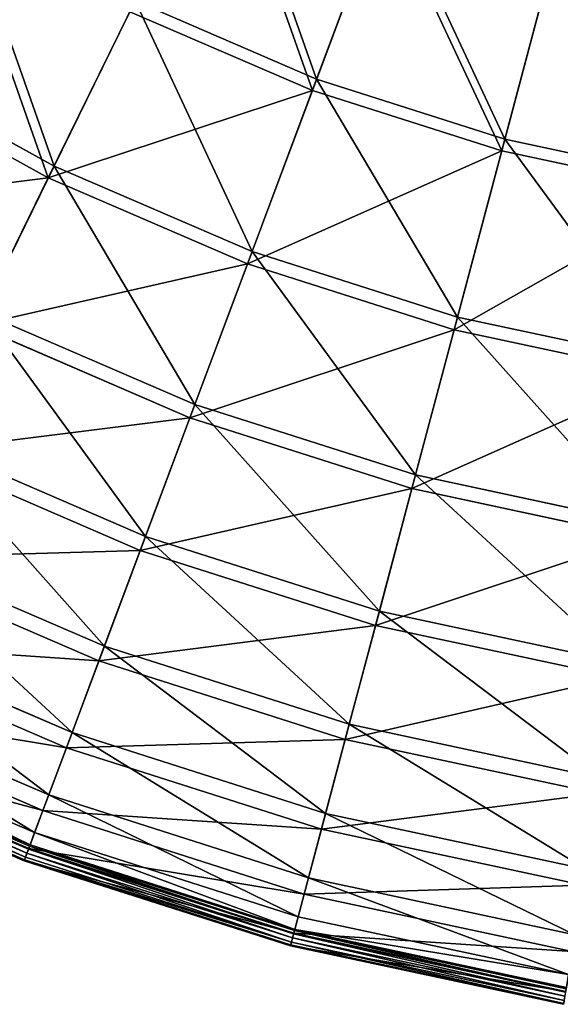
# Model space of a CAD drawing. Extents: x 0 to 1230, y 0 to 270.
# Tile 8 of 245: x 88 to 113, y 2 to 48. Entities that reach past the tile are written whole.
import ezdxf

# ---------------------------------------------------------------- set-up
doc = ezdxf.new("R2010")
doc.units = 0
doc.layers.get('0').update_dxf_attribs({"color": 13, "linetype": 'CONTINUOUS'})

# ---------------------------------------------------------------- blocks, each defined once
blk = doc.blocks.new('GROUP_6')
for p, q in [((101.642, 45.617, 93.62), (105.02, 54.645, 102.346)), ((104.841, 54.164, 102.972), (101.442, 45.082, 94.193)), ((110.579, 42.764, 93.62), (113.056, 52.079, 102.346)), ((110.432, 42.212, 94.193), (112.924, 51.584, 102.972)), ((89.179, 41.49, 83.993), (93.028, 49.332, 93.62)), ((93.028, 49.332, 93.62), (101.642, 45.617, 93.62)), ((88.904, 40.929, 84.507), (92.776, 48.819, 94.193)), ((101.442, 45.082, 94.193), (92.776, 48.819, 94.193)), ((80.221, 46.446, 83.993), (89.179, 41.49, 83.993)), ((88.904, 40.929, 84.507), (79.891, 45.915, 84.507)), ((98.58, 37.435, 83.993), (101.642, 45.617, 93.62)), ((101.642, 45.617, 93.62), (110.579, 42.764, 93.62)), ((101.442, 45.082, 94.193), (98.361, 36.85, 84.507)), ((110.432, 42.212, 94.193), (101.442, 45.082, 94.193)), ((108.334, 34.322, 83.993), (110.579, 42.764, 93.62)), ((110.579, 42.764, 93.62), (119.752, 40.801, 93.62)), ((108.173, 33.718, 84.507), (110.432, 42.212, 94.193)), ((119.66, 40.237, 94.193), (110.432, 42.212, 94.193)), ((85.765, 34.533, 73.557), (89.179, 41.49, 83.993)), ((89.179, 41.49, 83.993), (98.58, 37.435, 83.993)), ((85.469, 33.93, 74.007), (88.904, 40.929, 84.507)), ((98.361, 36.85, 84.507), (88.904, 40.929, 84.507)), ((95.864, 30.177, 73.557), (98.58, 37.435, 83.993)), ((98.58, 37.435, 83.993), (108.334, 34.322, 83.993)), ((98.361, 36.85, 84.507), (95.629, 29.548, 74.007)), ((108.173, 33.718, 84.507), (98.361, 36.85, 84.507)), ((85.765, 34.533, 73.557), (95.864, 30.177, 73.557)), ((106.342, 26.833, 73.557), (108.334, 34.322, 83.993)), ((108.334, 34.322, 83.993), (118.345, 32.179, 83.993)), ((95.629, 29.548, 74.007), (85.469, 33.93, 74.007)), ((106.169, 26.183, 74.007), (108.173, 33.718, 84.507)), ((118.245, 31.562, 84.507), (108.173, 33.718, 84.507)), ((93.52, 23.914, 62.412), (95.864, 30.177, 73.557)), ((95.864, 30.177, 73.557), (106.342, 26.833, 73.557)), ((95.629, 29.548, 74.007), (93.27, 23.246, 62.794)), ((106.169, 26.183, 74.007), (95.629, 29.548, 74.007)), ((82.818, 28.53, 62.412), (93.52, 23.914, 62.412)), ((93.27, 23.246, 62.794), (82.504, 27.889, 62.794)), ((104.623, 20.37, 62.412), (106.342, 26.833, 73.557)), ((106.342, 26.833, 73.557), (117.097, 24.531, 73.557)), ((104.44, 19.68, 62.794), (106.169, 26.183, 74.007)), ((116.989, 23.867, 74.007), (106.169, 26.183, 74.007)), ((91.571, 18.705, 50.667), (93.52, 23.914, 62.412)), ((93.52, 23.914, 62.412), (104.623, 20.37, 62.412)), ((80.368, 23.537, 50.667), (91.571, 18.705, 50.667)), ((93.27, 23.246, 62.794), (91.309, 18.005, 50.977)), ((104.44, 19.68, 62.794), (93.27, 23.246, 62.794)), ((91.309, 18.005, 50.977), (80.038, 22.866, 50.977)), ((103.194, 14.994, 50.667), (104.623, 20.37, 62.412)), ((104.623, 20.37, 62.412), (116.02, 17.93, 62.412)), ((103.002, 14.272, 50.977), (104.44, 19.68, 62.794)), ((115.906, 17.226, 62.794), (104.44, 19.68, 62.794)), ((78.437, 19.602, 38.433), (90.035, 14.6, 38.433)), ((89.764, 13.875, 38.668), (78.096, 18.907, 38.668)), ((90.035, 14.6, 38.433), (91.571, 18.705, 50.667)), ((91.571, 18.705, 50.667), (103.194, 14.994, 50.667)), ((91.309, 18.005, 50.977), (89.764, 13.875, 38.668)), ((103.002, 14.272, 50.977), (91.309, 18.005, 50.977)), ((77.044, 16.765, 25.83), (88.927, 11.64, 25.83)), ((88.649, 10.897, 25.988), (76.694, 16.053, 25.988)), ((76.203, 15.052, 12.977), (88.258, 9.852, 12.977)), ((102.068, 10.759, 38.433), (103.194, 14.994, 50.667)), ((103.194, 14.994, 50.667), (115.125, 12.441, 50.667)), ((75.93, 14.495, 0.363), (88.041, 9.271, 0.363)), ((88.927, 11.64, 25.83), (90.035, 14.6, 38.433)), ((90.035, 14.6, 38.433), (102.068, 10.759, 38.433)), ((75.743, 14.114, -0.02), (87.892, 8.875, -0.02)), ((87.964, 9.066, 0.024), (75.833, 14.298, 0.024)), ((87.976, 9.098, 13.057), (75.848, 14.329, 13.057)), ((88.018, 9.211, 0.165), (75.902, 14.437, 0.165)), ((101.869, 10.011, 38.668), (103.002, 14.272, 50.977)), ((115.004, 11.704, 50.977), (103.002, 14.272, 50.977)), ((75.574, 13.77, 0.403), (87.758, 8.515, 0.403)), ((75.594, 13.809, 0.199), (87.773, 8.557, 0.199)), ((75.655, 13.936, 0.044), (87.823, 8.688, 0.044)), ((89.764, 13.875, 38.668), (88.649, 10.897, 25.988)), ((101.869, 10.011, 38.668), (89.764, 13.875, 38.668)), ((88.258, 9.852, 12.977), (88.927, 11.64, 25.83)), ((88.927, 11.64, 25.83), (101.255, 7.705, 25.83)), ((88.649, 10.897, 25.988), (87.976, 9.098, 13.057)), ((101.052, 6.938, 25.988), (88.649, 10.897, 25.988)), ((101.255, 7.705, 25.83), (102.068, 10.759, 38.433)), ((102.068, 10.759, 38.433), (114.419, 8.116, 38.433)), ((88.041, 9.271, 0.363), (88.258, 9.852, 12.977)), ((88.258, 9.852, 12.977), (100.765, 5.86, 12.977)), ((101.052, 6.938, 25.988), (101.869, 10.011, 38.668)), ((114.294, 7.352, 38.668), (101.869, 10.011, 38.668)), ((87.976, 9.098, 13.057), (87.758, 8.515, 0.403)), ((87.964, 9.066, 0.024), (87.892, 8.875, -0.02)), ((88.018, 9.211, 0.165), (87.964, 9.066, 0.024)), ((100.549, 5.049, 0.024), (87.964, 9.066, 0.024)), ((100.558, 5.082, 13.057), (87.976, 9.098, 13.057)), ((88.041, 9.271, 0.363), (88.018, 9.211, 0.165)), ((100.589, 5.199, 0.165), (88.018, 9.211, 0.165)), ((88.041, 9.271, 0.363), (100.605, 5.26, 0.363)), ((87.758, 8.515, 0.403), (87.773, 8.557, 0.199)), ((87.758, 8.515, 0.403), (100.398, 4.48, 0.403)), ((87.773, 8.557, 0.199), (87.823, 8.688, 0.044)), ((87.773, 8.557, 0.199), (100.409, 4.523, 0.199)), ((87.823, 8.688, 0.044), (87.892, 8.875, -0.02)), ((87.823, 8.688, 0.044), (100.445, 4.659, 0.044)), ((87.892, 8.875, -0.02), (100.497, 4.851, -0.02)), ((100.765, 5.86, 12.977), (101.255, 7.705, 25.83)), ((101.255, 7.705, 25.83), (113.91, 4.996, 25.83)), ((100.558, 5.082, 13.057), (101.052, 6.938, 25.988)), ((113.782, 4.213, 25.988), (101.052, 6.938, 25.988)), ((100.605, 5.26, 0.363), (100.765, 5.86, 12.977)), ((100.765, 5.86, 12.977), (113.603, 3.113, 12.977)), ((100.589, 5.199, 0.165), (100.549, 5.049, 0.024)), ((100.605, 5.26, 0.363), (100.589, 5.199, 0.165)), ((113.493, 2.437, 0.165), (100.589, 5.199, 0.165)), ((100.605, 5.26, 0.363), (113.503, 2.5, 0.363)), ((100.398, 4.48, 0.403), (100.558, 5.082, 13.057)), ((100.445, 4.659, 0.044), (100.497, 4.851, -0.02)), ((100.549, 5.049, 0.024), (100.497, 4.851, -0.02)), ((100.497, 4.851, -0.02), (113.435, 2.082, -0.02)), ((113.468, 2.284, 0.024), (100.549, 5.049, 0.024)), ((113.473, 2.318, 13.057), (100.558, 5.082, 13.057)), ((100.398, 4.48, 0.403), (100.409, 4.523, 0.199)), ((100.398, 4.48, 0.403), (113.373, 1.703, 0.403)), ((100.409, 4.523, 0.199), (100.445, 4.659, 0.044)), ((100.409, 4.523, 0.199), (113.38, 1.747, 0.199)), ((100.445, 4.659, 0.044), (113.403, 1.886, 0.044))]:
    blk.add_line(p, q)
mesh = blk.add_polyface()
corners = [(97.275, 57.985, 102.346), (101.642, 45.617, 93.62), (93.028, 49.332, 93.62), (105.02, 54.645, 102.346)]
mesh.append_faces([[corners[k] for k in face] for face in [(0, 1, 2), (1, 0, 3)]], dxfattribs={"vtx0": -1})
mesh = blk.add_polyface()
corners = [(101.442, 45.082, 94.193), (97.049, 57.525, 102.972), (92.776, 48.819, 94.193), (104.841, 54.164, 102.972)]
mesh.append_faces([[corners[k] for k in face] for face in [(0, 1, 2), (1, 0, 3)]], dxfattribs={"vtx0": -1})
mesh = blk.add_polyface()
corners = [(105.02, 54.645, 102.346), (110.579, 42.764, 93.62), (101.642, 45.617, 93.62), (113.056, 52.079, 102.346)]
mesh.append_faces([[corners[k] for k in face] for face in [(0, 1, 2), (1, 0, 3)]], dxfattribs={"vtx0": -1})
mesh = blk.add_polyface()
corners = [(84.82, 53.874, 93.62), (89.179, 41.49, 83.993), (80.221, 46.446, 83.993), (93.028, 49.332, 93.62)]
mesh.append_faces([[corners[k] for k in face] for face in [(0, 1, 2), (1, 0, 3)]], dxfattribs={"vtx0": -1})
mesh = blk.add_polyface()
corners = [(110.432, 42.212, 94.193), (104.841, 54.164, 102.972), (101.442, 45.082, 94.193), (112.924, 51.584, 102.972)]
mesh.append_faces([[corners[k] for k in face] for face in [(0, 1, 2), (1, 0, 3)]], dxfattribs={"vtx0": -1})
mesh = blk.add_polyface()
corners = [(88.904, 40.929, 84.507), (84.519, 53.388, 94.193), (79.891, 45.915, 84.507), (92.776, 48.819, 94.193)]
mesh.append_faces([[corners[k] for k in face] for face in [(0, 1, 2), (1, 0, 3)]], dxfattribs={"vtx0": -1})
mesh = blk.add_polyface()
corners = [(113.056, 52.079, 102.346), (119.752, 40.801, 93.62), (110.579, 42.764, 93.62), (121.304, 50.314, 102.346)]
mesh.append_faces([[corners[k] for k in face] for face in [(0, 1, 2), (1, 0, 3)]], dxfattribs={"vtx0": -1})
mesh = blk.add_polyface()
corners = [(119.66, 40.237, 94.193), (112.924, 51.584, 102.972), (110.432, 42.212, 94.193), (121.222, 49.808, 102.972)]
mesh.append_faces([[corners[k] for k in face] for face in [(0, 1, 2), (1, 0, 3)]], dxfattribs={"vtx0": -1})
mesh = blk.add_polyface()
corners = [(93.028, 49.332, 93.62), (98.58, 37.435, 83.993), (89.179, 41.49, 83.993), (101.642, 45.617, 93.62)]
mesh.append_faces([[corners[k] for k in face] for face in [(0, 1, 2), (1, 0, 3)]], dxfattribs={"vtx0": -1})
mesh = blk.add_polyface()
corners = [(101.442, 45.082, 94.193), (88.904, 40.929, 84.507), (98.361, 36.85, 84.507), (92.776, 48.819, 94.193)]
mesh.append_faces([[corners[k] for k in face] for face in [(0, 1, 2), (1, 0, 3)]], dxfattribs={"vtx0": -1})
mesh = blk.add_polyface()
corners = [(80.221, 46.446, 83.993), (85.765, 34.533, 73.557), (76.141, 39.858, 73.557), (89.179, 41.49, 83.993)]
mesh.append_faces([[corners[k] for k in face] for face in [(0, 1, 2), (1, 0, 3)]], dxfattribs={"vtx0": -1})
mesh = blk.add_polyface()
corners = [(88.904, 40.929, 84.507), (75.787, 39.286, 74.007), (85.469, 33.93, 74.007), (79.891, 45.915, 84.507)]
mesh.append_faces([[corners[k] for k in face] for face in [(0, 1, 2), (1, 0, 3)]], dxfattribs={"vtx0": -1})
mesh = blk.add_polyface()
corners = [(101.642, 45.617, 93.62), (108.334, 34.322, 83.993), (98.58, 37.435, 83.993), (110.579, 42.764, 93.62)]
mesh.append_faces([[corners[k] for k in face] for face in [(0, 1, 2), (1, 0, 3)]], dxfattribs={"vtx0": -1})
mesh = blk.add_polyface()
corners = [(110.432, 42.212, 94.193), (98.361, 36.85, 84.507), (108.173, 33.718, 84.507), (101.442, 45.082, 94.193)]
mesh.append_faces([[corners[k] for k in face] for face in [(0, 1, 2), (1, 0, 3)]], dxfattribs={"vtx0": -1})
mesh = blk.add_polyface()
corners = [(110.579, 42.764, 93.62), (118.345, 32.179, 83.993), (108.334, 34.322, 83.993), (119.752, 40.801, 93.62)]
mesh.append_faces([[corners[k] for k in face] for face in [(0, 1, 2), (1, 0, 3)]], dxfattribs={"vtx0": -1})
mesh = blk.add_polyface()
corners = [(119.66, 40.237, 94.193), (108.173, 33.718, 84.507), (118.245, 31.562, 84.507), (110.432, 42.212, 94.193)]
mesh.append_faces([[corners[k] for k in face] for face in [(0, 1, 2), (1, 0, 3)]], dxfattribs={"vtx0": -1})
mesh = blk.add_polyface()
corners = [(89.179, 41.49, 83.993), (95.864, 30.177, 73.557), (85.765, 34.533, 73.557), (98.58, 37.435, 83.993)]
mesh.append_faces([[corners[k] for k in face] for face in [(0, 1, 2), (1, 0, 3)]], dxfattribs={"vtx0": -1})
mesh = blk.add_polyface()
corners = [(98.361, 36.85, 84.507), (85.469, 33.93, 74.007), (95.629, 29.548, 74.007), (88.904, 40.929, 84.507)]
mesh.append_faces([[corners[k] for k in face] for face in [(0, 1, 2), (1, 0, 3)]], dxfattribs={"vtx0": -1})
mesh = blk.add_polyface()
corners = [(98.58, 37.435, 83.993), (106.342, 26.833, 73.557), (95.864, 30.177, 73.557), (108.334, 34.322, 83.993)]
mesh.append_faces([[corners[k] for k in face] for face in [(0, 1, 2), (1, 0, 3)]], dxfattribs={"vtx0": -1})
mesh = blk.add_polyface()
corners = [(108.173, 33.718, 84.507), (95.629, 29.548, 74.007), (106.169, 26.183, 74.007), (98.361, 36.85, 84.507)]
mesh.append_faces([[corners[k] for k in face] for face in [(0, 1, 2), (1, 0, 3)]], dxfattribs={"vtx0": -1})
mesh = blk.add_polyface()
corners = [(85.765, 34.533, 73.557), (93.52, 23.914, 62.412), (82.818, 28.53, 62.412), (95.864, 30.177, 73.557)]
mesh.append_faces([[corners[k] for k in face] for face in [(0, 1, 2), (1, 0, 3)]], dxfattribs={"vtx0": -1})
mesh = blk.add_polyface()
corners = [(108.334, 34.322, 83.993), (117.097, 24.531, 73.557), (106.342, 26.833, 73.557), (118.345, 32.179, 83.993)]
mesh.append_faces([[corners[k] for k in face] for face in [(0, 1, 2), (1, 0, 3)]], dxfattribs={"vtx0": -1})
mesh = blk.add_polyface()
corners = [(95.629, 29.548, 74.007), (82.504, 27.889, 62.794), (93.27, 23.246, 62.794), (85.469, 33.93, 74.007)]
mesh.append_faces([[corners[k] for k in face] for face in [(0, 1, 2), (1, 0, 3)]], dxfattribs={"vtx0": -1})
mesh = blk.add_polyface()
corners = [(118.245, 31.562, 84.507), (106.169, 26.183, 74.007), (116.989, 23.867, 74.007), (108.173, 33.718, 84.507)]
mesh.append_faces([[corners[k] for k in face] for face in [(0, 1, 2), (1, 0, 3)]], dxfattribs={"vtx0": -1})
mesh = blk.add_polyface()
corners = [(95.864, 30.177, 73.557), (104.623, 20.37, 62.412), (93.52, 23.914, 62.412), (106.342, 26.833, 73.557)]
mesh.append_faces([[corners[k] for k in face] for face in [(0, 1, 2), (1, 0, 3)]], dxfattribs={"vtx0": -1})
mesh = blk.add_polyface()
corners = [(106.169, 26.183, 74.007), (93.27, 23.246, 62.794), (104.44, 19.68, 62.794), (95.629, 29.548, 74.007)]
mesh.append_faces([[corners[k] for k in face] for face in [(0, 1, 2), (1, 0, 3)]], dxfattribs={"vtx0": -1})
mesh = blk.add_polyface()
corners = [(82.818, 28.53, 62.412), (91.571, 18.705, 50.667), (80.368, 23.537, 50.667), (93.52, 23.914, 62.412)]
mesh.append_faces([[corners[k] for k in face] for face in [(0, 1, 2), (1, 0, 3)]], dxfattribs={"vtx0": -1})
mesh = blk.add_polyface()
corners = [(93.27, 23.246, 62.794), (80.038, 22.866, 50.977), (91.309, 18.005, 50.977), (82.504, 27.889, 62.794)]
mesh.append_faces([[corners[k] for k in face] for face in [(0, 1, 2), (1, 0, 3)]], dxfattribs={"vtx0": -1})
mesh = blk.add_polyface()
corners = [(106.342, 26.833, 73.557), (116.02, 17.93, 62.412), (104.623, 20.37, 62.412), (117.097, 24.531, 73.557)]
mesh.append_faces([[corners[k] for k in face] for face in [(0, 1, 2), (1, 0, 3)]], dxfattribs={"vtx0": -1})
mesh = blk.add_polyface()
corners = [(116.989, 23.867, 74.007), (104.44, 19.68, 62.794), (115.906, 17.226, 62.794), (106.169, 26.183, 74.007)]
mesh.append_faces([[corners[k] for k in face] for face in [(0, 1, 2), (1, 0, 3)]], dxfattribs={"vtx0": -1})
mesh = blk.add_polyface()
corners = [(93.52, 23.914, 62.412), (103.194, 14.994, 50.667), (91.571, 18.705, 50.667), (104.623, 20.37, 62.412)]
mesh.append_faces([[corners[k] for k in face] for face in [(0, 1, 2), (1, 0, 3)]], dxfattribs={"vtx0": -1})
mesh = blk.add_polyface()
corners = [(80.368, 23.537, 50.667), (90.035, 14.6, 38.433), (78.437, 19.602, 38.433), (91.571, 18.705, 50.667)]
mesh.append_faces([[corners[k] for k in face] for face in [(0, 1, 2), (1, 0, 3)]], dxfattribs={"vtx0": -1})
mesh = blk.add_polyface()
corners = [(104.44, 19.68, 62.794), (91.309, 18.005, 50.977), (103.002, 14.272, 50.977), (93.27, 23.246, 62.794)]
mesh.append_faces([[corners[k] for k in face] for face in [(0, 1, 2), (1, 0, 3)]], dxfattribs={"vtx0": -1})
mesh = blk.add_polyface()
corners = [(91.309, 18.005, 50.977), (78.096, 18.907, 38.668), (89.764, 13.875, 38.668), (80.038, 22.866, 50.977)]
mesh.append_faces([[corners[k] for k in face] for face in [(0, 1, 2), (1, 0, 3)]], dxfattribs={"vtx0": -1})
mesh = blk.add_polyface()
corners = [(104.623, 20.37, 62.412), (115.125, 12.441, 50.667), (103.194, 14.994, 50.667), (116.02, 17.93, 62.412)]
mesh.append_faces([[corners[k] for k in face] for face in [(0, 1, 2), (1, 0, 3)]], dxfattribs={"vtx0": -1})
mesh = blk.add_polyface()
corners = [(115.906, 17.226, 62.794), (103.002, 14.272, 50.977), (115.004, 11.704, 50.977), (104.44, 19.68, 62.794)]
mesh.append_faces([[corners[k] for k in face] for face in [(0, 1, 2), (1, 0, 3)]], dxfattribs={"vtx0": -1})
mesh = blk.add_polyface()
corners = [(78.437, 19.602, 38.433), (88.927, 11.64, 25.83), (77.044, 16.765, 25.83), (90.035, 14.6, 38.433)]
mesh.append_faces([[corners[k] for k in face] for face in [(0, 1, 2), (1, 0, 3)]], dxfattribs={"vtx0": -1})
mesh = blk.add_polyface()
corners = [(89.764, 13.875, 38.668), (76.694, 16.053, 25.988), (88.649, 10.897, 25.988), (78.096, 18.907, 38.668)]
mesh.append_faces([[corners[k] for k in face] for face in [(0, 1, 2), (1, 0, 3)]], dxfattribs={"vtx0": -1})
mesh = blk.add_polyface()
corners = [(91.571, 18.705, 50.667), (102.068, 10.759, 38.433), (90.035, 14.6, 38.433), (103.194, 14.994, 50.667)]
mesh.append_faces([[corners[k] for k in face] for face in [(0, 1, 2), (1, 0, 3)]], dxfattribs={"vtx0": -1})
mesh = blk.add_polyface()
corners = [(103.002, 14.272, 50.977), (89.764, 13.875, 38.668), (101.869, 10.011, 38.668), (91.309, 18.005, 50.977)]
mesh.append_faces([[corners[k] for k in face] for face in [(0, 1, 2), (1, 0, 3)]], dxfattribs={"vtx0": -1})
mesh = blk.add_polyface()
corners = [(77.044, 16.765, 25.83), (88.258, 9.852, 12.977), (76.203, 15.052, 12.977), (88.927, 11.64, 25.83)]
mesh.append_faces([[corners[k] for k in face] for face in [(0, 1, 2), (1, 0, 3)]], dxfattribs={"vtx0": -1})
mesh = blk.add_polyface()
corners = [(88.649, 10.897, 25.988), (75.848, 14.329, 13.057), (87.976, 9.098, 13.057), (76.694, 16.053, 25.988)]
mesh.append_faces([[corners[k] for k in face] for face in [(0, 1, 2), (1, 0, 3)]], dxfattribs={"vtx0": -1})
mesh = blk.add_polyface()
corners = [(76.203, 15.052, 12.977), (88.041, 9.271, 0.363), (75.93, 14.495, 0.363), (88.258, 9.852, 12.977)]
mesh.append_faces([[corners[k] for k in face] for face in [(0, 1, 2), (1, 0, 3)]], dxfattribs={"vtx0": -1})
mesh = blk.add_polyface()
corners = [(103.194, 14.994, 50.667), (114.419, 8.116, 38.433), (102.068, 10.759, 38.433), (115.125, 12.441, 50.667)]
mesh.append_faces([[corners[k] for k in face] for face in [(0, 1, 2), (1, 0, 3)]], dxfattribs={"vtx0": -1})
mesh = blk.add_polyface()
corners = [(75.902, 14.437, 0.165), (88.041, 9.271, 0.363), (88.018, 9.211, 0.165), (75.93, 14.495, 0.363)]
mesh.append_faces([[corners[k] for k in face] for face in [(0, 1, 2), (1, 0, 3)]], dxfattribs={"vtx0": -1})
mesh = blk.add_polyface()
corners = [(90.035, 14.6, 38.433), (101.255, 7.705, 25.83), (88.927, 11.64, 25.83), (102.068, 10.759, 38.433)]
mesh.append_faces([[corners[k] for k in face] for face in [(0, 1, 2), (1, 0, 3)]], dxfattribs={"vtx0": -1})
mesh = blk.add_polyface()
corners = [(87.976, 9.098, 13.057), (75.574, 13.77, 0.403), (87.758, 8.515, 0.403), (75.848, 14.329, 13.057)]
mesh.append_faces([[corners[k] for k in face] for face in [(0, 1, 2), (1, 0, 3)]], dxfattribs={"vtx0": -1})
mesh = blk.add_polyface()
corners = [(75.743, 14.114, -0.02), (87.823, 8.688, 0.044), (75.655, 13.936, 0.044), (87.892, 8.875, -0.02)]
mesh.append_faces([[corners[k] for k in face] for face in [(0, 1, 2), (1, 0, 3)]], dxfattribs={"vtx0": -1})
mesh = blk.add_polyface()
corners = [(75.833, 14.298, 0.024), (87.892, 8.875, -0.02), (75.743, 14.114, -0.02), (87.964, 9.066, 0.024)]
mesh.append_faces([[corners[k] for k in face] for face in [(0, 1, 2), (1, 0, 3)]], dxfattribs={"vtx0": -1})
mesh = blk.add_polyface()
corners = [(75.902, 14.437, 0.165), (87.964, 9.066, 0.024), (75.833, 14.298, 0.024), (88.018, 9.211, 0.165)]
mesh.append_faces([[corners[k] for k in face] for face in [(0, 1, 2), (1, 0, 3)]], dxfattribs={"vtx0": -1})
mesh = blk.add_polyface()
corners = [(115.004, 11.704, 50.977), (101.869, 10.011, 38.668), (114.294, 7.352, 38.668), (103.002, 14.272, 50.977)]
mesh.append_faces([[corners[k] for k in face] for face in [(0, 1, 2), (1, 0, 3)]], dxfattribs={"vtx0": -1})
mesh = blk.add_polyface()
corners = [(87.758, 8.515, 0.403), (75.594, 13.809, 0.199), (87.773, 8.557, 0.199), (75.574, 13.77, 0.403)]
mesh.append_faces([[corners[k] for k in face] for face in [(0, 1, 2), (1, 0, 3)]], dxfattribs={"vtx0": -1})
mesh = blk.add_polyface()
corners = [(87.773, 8.557, 0.199), (75.655, 13.936, 0.044), (87.823, 8.688, 0.044), (75.594, 13.809, 0.199)]
mesh.append_faces([[corners[k] for k in face] for face in [(0, 1, 2), (1, 0, 3)]], dxfattribs={"vtx0": -1})
mesh = blk.add_polyface()
corners = [(101.869, 10.011, 38.668), (88.649, 10.897, 25.988), (101.052, 6.938, 25.988), (89.764, 13.875, 38.668)]
mesh.append_faces([[corners[k] for k in face] for face in [(0, 1, 2), (1, 0, 3)]], dxfattribs={"vtx0": -1})
mesh = blk.add_polyface()
corners = [(88.927, 11.64, 25.83), (100.765, 5.86, 12.977), (88.258, 9.852, 12.977), (101.255, 7.705, 25.83)]
mesh.append_faces([[corners[k] for k in face] for face in [(0, 1, 2), (1, 0, 3)]], dxfattribs={"vtx0": -1})
mesh = blk.add_polyface()
corners = [(101.052, 6.938, 25.988), (87.976, 9.098, 13.057), (100.558, 5.082, 13.057), (88.649, 10.897, 25.988)]
mesh.append_faces([[corners[k] for k in face] for face in [(0, 1, 2), (1, 0, 3)]], dxfattribs={"vtx0": -1})
mesh = blk.add_polyface()
corners = [(102.068, 10.759, 38.433), (113.91, 4.996, 25.83), (101.255, 7.705, 25.83), (114.419, 8.116, 38.433)]
mesh.append_faces([[corners[k] for k in face] for face in [(0, 1, 2), (1, 0, 3)]], dxfattribs={"vtx0": -1})
mesh = blk.add_polyface()
corners = [(88.258, 9.852, 12.977), (100.605, 5.26, 0.363), (88.041, 9.271, 0.363), (100.765, 5.86, 12.977)]
mesh.append_faces([[corners[k] for k in face] for face in [(0, 1, 2), (1, 0, 3)]], dxfattribs={"vtx0": -1})
mesh = blk.add_polyface()
corners = [(114.294, 7.352, 38.668), (101.052, 6.938, 25.988), (113.782, 4.213, 25.988), (101.869, 10.011, 38.668)]
mesh.append_faces([[corners[k] for k in face] for face in [(0, 1, 2), (1, 0, 3)]], dxfattribs={"vtx0": -1})
mesh = blk.add_polyface()
corners = [(100.558, 5.082, 13.057), (87.758, 8.515, 0.403), (100.398, 4.48, 0.403), (87.976, 9.098, 13.057)]
mesh.append_faces([[corners[k] for k in face] for face in [(0, 1, 2), (1, 0, 3)]], dxfattribs={"vtx0": -1})
mesh = blk.add_polyface()
corners = [(87.964, 9.066, 0.024), (100.497, 4.851, -0.02), (87.892, 8.875, -0.02), (100.549, 5.049, 0.024)]
mesh.append_faces([[corners[k] for k in face] for face in [(0, 1, 2), (1, 0, 3)]], dxfattribs={"vtx0": -1})
mesh = blk.add_polyface()
corners = [(88.018, 9.211, 0.165), (100.549, 5.049, 0.024), (87.964, 9.066, 0.024), (100.589, 5.199, 0.165)]
mesh.append_faces([[corners[k] for k in face] for face in [(0, 1, 2), (1, 0, 3)]], dxfattribs={"vtx0": -1})
mesh = blk.add_polyface()
corners = [(88.018, 9.211, 0.165), (100.605, 5.26, 0.363), (100.589, 5.199, 0.165), (88.041, 9.271, 0.363)]
mesh.append_faces([[corners[k] for k in face] for face in [(0, 1, 2), (1, 0, 3)]], dxfattribs={"vtx0": -1})
mesh = blk.add_polyface()
corners = [(100.409, 4.523, 0.199), (87.758, 8.515, 0.403), (87.773, 8.557, 0.199), (100.398, 4.48, 0.403)]
mesh.append_faces([[corners[k] for k in face] for face in [(0, 1, 2), (1, 0, 3)]], dxfattribs={"vtx0": -1})
mesh = blk.add_polyface()
corners = [(100.445, 4.659, 0.044), (87.773, 8.557, 0.199), (87.823, 8.688, 0.044), (100.409, 4.523, 0.199)]
mesh.append_faces([[corners[k] for k in face] for face in [(0, 1, 2), (1, 0, 3)]], dxfattribs={"vtx0": -1})
mesh = blk.add_polyface()
corners = [(87.892, 8.875, -0.02), (100.445, 4.659, 0.044), (87.823, 8.688, 0.044), (100.497, 4.851, -0.02)]
mesh.append_faces([[corners[k] for k in face] for face in [(0, 1, 2), (1, 0, 3)]], dxfattribs={"vtx0": -1})
mesh = blk.add_polyface()
corners = [(101.255, 7.705, 25.83), (113.603, 3.113, 12.977), (100.765, 5.86, 12.977), (113.91, 4.996, 25.83)]
mesh.append_faces([[corners[k] for k in face] for face in [(0, 1, 2), (1, 0, 3)]], dxfattribs={"vtx0": -1})
mesh = blk.add_polyface()
corners = [(113.782, 4.213, 25.988), (100.558, 5.082, 13.057), (113.473, 2.318, 13.057), (101.052, 6.938, 25.988)]
mesh.append_faces([[corners[k] for k in face] for face in [(0, 1, 2), (1, 0, 3)]], dxfattribs={"vtx0": -1})
mesh = blk.add_polyface()
corners = [(100.605, 5.26, 0.363), (113.603, 3.113, 12.977), (113.503, 2.5, 0.363), (100.765, 5.86, 12.977)]
mesh.append_faces([[corners[k] for k in face] for face in [(0, 1, 2), (1, 0, 3)]], dxfattribs={"vtx0": -1})
mesh = blk.add_polyface()
corners = [(100.589, 5.199, 0.165), (113.468, 2.284, 0.024), (100.549, 5.049, 0.024), (113.493, 2.437, 0.165)]
mesh.append_faces([[corners[k] for k in face] for face in [(0, 1, 2), (1, 0, 3)]], dxfattribs={"vtx0": -1})
mesh = blk.add_polyface()
corners = [(100.589, 5.199, 0.165), (113.503, 2.5, 0.363), (113.493, 2.437, 0.165), (100.605, 5.26, 0.363)]
mesh.append_faces([[corners[k] for k in face] for face in [(0, 1, 2), (1, 0, 3)]], dxfattribs={"vtx0": -1})
mesh = blk.add_polyface()
corners = [(113.473, 2.318, 13.057), (100.398, 4.48, 0.403), (113.373, 1.703, 0.403), (100.558, 5.082, 13.057)]
mesh.append_faces([[corners[k] for k in face] for face in [(0, 1, 2), (1, 0, 3)]], dxfattribs={"vtx0": -1})
mesh = blk.add_polyface()
corners = [(100.497, 4.851, -0.02), (113.403, 1.886, 0.044), (100.445, 4.659, 0.044), (113.435, 2.082, -0.02)]
mesh.append_faces([[corners[k] for k in face] for face in [(0, 1, 2), (1, 0, 3)]], dxfattribs={"vtx0": -1})
mesh = blk.add_polyface()
corners = [(100.549, 5.049, 0.024), (113.435, 2.082, -0.02), (100.497, 4.851, -0.02), (113.468, 2.284, 0.024)]
mesh.append_faces([[corners[k] for k in face] for face in [(0, 1, 2), (1, 0, 3)]], dxfattribs={"vtx0": -1})
mesh = blk.add_polyface()
corners = [(113.373, 1.703, 0.403), (100.409, 4.523, 0.199), (113.38, 1.747, 0.199), (100.398, 4.48, 0.403)]
mesh.append_faces([[corners[k] for k in face] for face in [(0, 1, 2), (1, 0, 3)]], dxfattribs={"vtx0": -1})
mesh = blk.add_polyface()
corners = [(113.38, 1.747, 0.199), (100.445, 4.659, 0.044), (113.403, 1.886, 0.044), (100.409, 4.523, 0.199)]
mesh.append_faces([[corners[k] for k in face] for face in [(0, 1, 2), (1, 0, 3)]], dxfattribs={"vtx0": -1})
blk = doc.blocks.new('COMPONENT_3')
blk.add_blockref('GROUP_6', (0, 0))
blk = doc.blocks.new('GROUP_25')
blk.add_blockref('COMPONENT_3', (0, 0))

msp = doc.modelspace()

# ---------------------------------------------------------------- block references
msp.add_blockref('GROUP_25', (0, 0))

doc.saveas('drawing.dxf')
